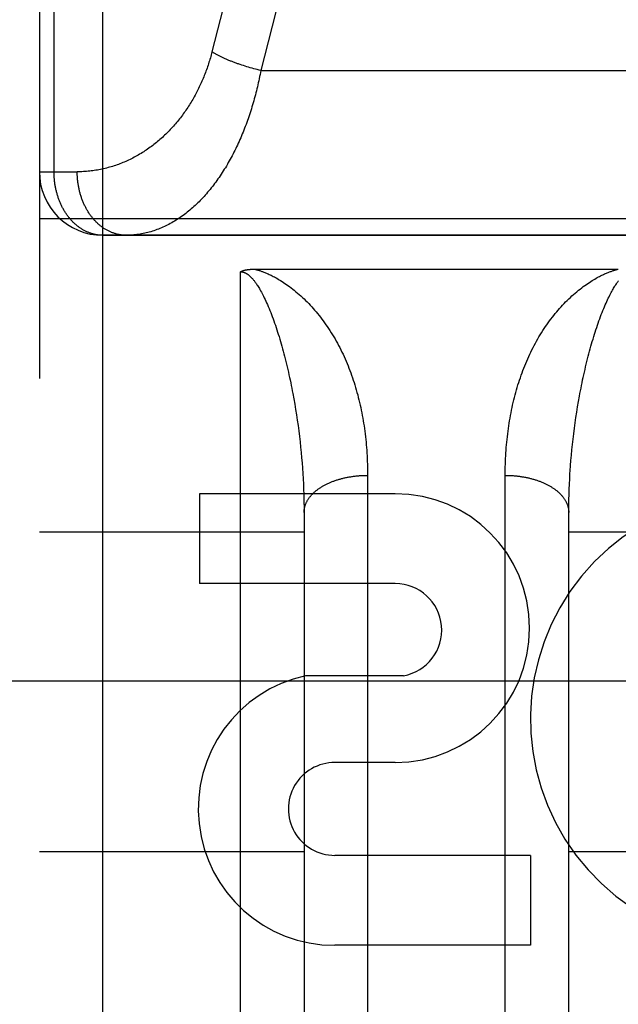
# Model space of a CAD drawing. Header units: inches. Extents: x 0 to 181, y 0 to 117.
# Tile 23 of 92: x 63.183 to 63.466, y 9.059 to 9.524. Entities that reach past the tile are written whole.
import ezdxf

# ---------------------------------------------------------------- set-up
doc = ezdxf.new("R2010")
doc.units = ezdxf.units.IN
doc.header["$LTSCALE"] = 9.946808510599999
doc.header["$MEASUREMENT"] = 0
doc.linetypes.add('HIDDEN', pattern=[0.2, 0.1, -0.1])
doc.layers.add('02___PRT_ALL_AXES', color=7, linetype='CONTINUOUS')
doc.layers.add('DEFAULT_2', color=8, linetype='HIDDEN')

msp = doc.modelspace()

# ---------------------------------------------------------------- linework, layer by layer
at = {"layer": '02___PRT_ALL_AXES', "color": 8, "linetype": 'HIDDEN'}
for p, q in [((63.7871183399, 9.4219675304), (63.2221183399, 9.4219675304)), ((63.36018770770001, 9.2999675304), (63.2677633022, 9.2999675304)), ((63.2677633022, 9.2999675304), (63.2677633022, 9.257529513)), ((63.36018770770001, 9.257529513), (63.2677633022, 9.257529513)), ((63.3641123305, 9.2140139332), (63.3178371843, 9.2140139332)), ((63.36018770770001, 9.1730533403), (63.3316749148, 9.1730533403)), ((63.42406147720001, 9.129183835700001), (63.3316370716, 9.129183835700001)), ((63.42406147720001, 9.129183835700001), (63.42406147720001, 9.0867458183)), ((63.42406147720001, 9.0867458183), (63.3316370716, 9.0867458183))]:
    msp.add_line(p, q, dxfattribs=at)
for centre, radius, start, end in [((63.36018770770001, 9.2365104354), 0.063457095, 270, 90), ((63.53056511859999, 9.193500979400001), 0.1065278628, 64.2636228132, 293.4027352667), ((63.36018770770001, 9.2355947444), 0.0219347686, 280.3070025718, 90), ((63.3315499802, 9.1511186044), 0.0643728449, 102.2994751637, 270.0775167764), ((63.3316370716, 9.1511186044), 0.0219347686, 89.9011497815, 270)]:
    msp.add_arc(centre, radius, start, end, dxfattribs=at)
at = {"layer": 'DEFAULT_2', "color": 8, "linetype": 'HIDDEN'}
for p, q in [((63.2221183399, 8.5939675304), (63.2221183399, 10.3789675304)), ((63.1921183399, 10.3489675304), (63.1921183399, 8.6239749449)), ((63.1990518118, 9.4519675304), (63.1990518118, 10.3489675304)), ((63.33839198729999, 9.7632962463), (63.27363558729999, 9.508577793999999)), ((63.3612816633, 9.7538176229), (63.2967021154, 9.4998066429)), ((63.2884982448, 9.5020686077), (63.287703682, 9.5023271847)), ((63.2892994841, 9.5018153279), (63.2884982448, 9.5020686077)), ((63.2901067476, 9.501567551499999), (63.2892994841, 9.5018153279)), ((63.29091937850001, 9.50132548), (63.2901067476, 9.501567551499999)), ((63.2917367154, 9.5010893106), (63.29091937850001, 9.50132548)), ((63.2925580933, 9.5008592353), (63.2917367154, 9.5010893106)), ((63.29338284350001, 9.5006354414), (63.2925580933, 9.5008592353)), ((63.294210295, 9.5004181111), (63.29338284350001, 9.5006354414)), ((63.2950397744, 9.5002074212), (63.294210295, 9.5004181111)), ((63.2958706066, 9.5000035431), (63.2950397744, 9.5002074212)), ((63.2967021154, 9.4998066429), (63.2958706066, 9.5000035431)), ((63.2967021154, 9.4998066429), (63.7125345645, 9.4998066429)), ((63.1921183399, 9.4519675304), (63.2100161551, 9.4519675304)), ((63.1921183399, 9.429967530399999), (63.8171183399, 9.429967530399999)), ((63.2221183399, 9.4219675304), (63.7871183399, 9.4219675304)), ((63.2934967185, 9.405970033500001), (63.46552318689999, 9.4059708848)), ((63.2871183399, 8.5939675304), (63.2871183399, 9.4047608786)), ((63.3118146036, 9.3473310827), (63.3122814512, 9.344795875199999)), ((63.3122814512, 9.344795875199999), (63.312726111, 9.342258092)), ((63.312726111, 9.342258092), (63.3131486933, 9.3397190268)), ((63.4458849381, 9.3384493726), (63.4462965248, 9.3409886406)), ((63.4462965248, 9.3409886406), (63.4467301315, 9.3435272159)), ((63.3131486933, 9.3397190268), (63.3135493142, 9.337179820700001)), ((63.3135493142, 9.337179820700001), (63.31392808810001, 9.3346415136)), ((63.4451273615, 9.3333729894), (63.44549525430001, 9.3359104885)), ((63.44549525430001, 9.3359104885), (63.4458849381, 9.3384493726)), ((63.31392808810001, 9.3346415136), (63.31428513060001, 9.3321050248)), ((63.31428513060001, 9.3321050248), (63.31462055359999, 9.3295711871)), ((63.4444564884, 9.3283055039), (63.44478114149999, 9.3308377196)), ((63.44478114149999, 9.3308377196), (63.4451273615, 9.3333729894)), ((63.31462055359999, 9.3295711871), (63.3149344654, 9.3270407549)), ((63.3149344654, 9.3270407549), (63.3152269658, 9.3245144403)), ((63.444153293, 9.3257770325), (63.4444564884, 9.3283055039)), ((63.3152269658, 9.3245144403), (63.3154981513, 9.321992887)), ((63.3154981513, 9.321992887), (63.3157481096, 9.3194767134)), ((63.44361090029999, 9.3207340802), (63.4438714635, 9.3232530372)), ((63.4438714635, 9.3232530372), (63.444153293, 9.3257770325)), ((63.3157481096, 9.3194767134), (63.3159769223, 9.3169665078)), ((63.3159769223, 9.3169665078), (63.3161846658, 9.3144628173)), ((63.443153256, 9.3157138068), (63.4433715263, 9.3182208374)), ((63.4433715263, 9.3182208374), (63.44361090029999, 9.3207340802)), ((63.3161846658, 9.3144628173), (63.3163714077, 9.3119662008)), ((63.4427797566, 9.3107207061), (63.4429560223, 9.313213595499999)), ((63.4429560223, 9.313213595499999), (63.443153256, 9.3157138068)), ((63.3163714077, 9.3119662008), (63.3165372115, 9.3094771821)), ((63.3165372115, 9.3094771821), (63.3166821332, 9.3069963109)), ((63.34711320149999, 9.309946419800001), (63.3471183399, 8.9647300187)), ((63.4121226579, 8.9634648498), (63.4121183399, 9.3086184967)), ((63.3166821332, 9.3069963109), (63.316806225, 9.304524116)), ((63.316806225, 9.304524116), (63.3169095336, 9.3020611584)), ((63.4423271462, 9.3020611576), (63.4424304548, 9.3045241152)), ((63.4424304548, 9.3045241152), (63.4425545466, 9.3069963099)), ((63.3169095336, 9.3020611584), (63.31699210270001, 9.2996079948)), ((63.4421827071, 9.2971652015), (63.4422445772, 9.2996079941)), ((63.4422445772, 9.2996079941), (63.4423271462, 9.3020611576)), ((63.3170771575, 9.295947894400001), (63.3171080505, 9.293521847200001)), ((63.3171080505, 9.293521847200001), (63.3171183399, 9.2911076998)), ((63.4421209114, 9.2923132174), (63.44214149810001, 9.2947334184)), ((63.44214149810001, 9.2947334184), (63.4421827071, 9.2971652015)), ((63.3171183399, 9.2911076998), (63.3171161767, 8.98389036)), ((63.4421183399, 8.9851100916), (63.4421209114, 9.2923132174)), ((63.1921183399, 9.2819675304), (63.3171183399, 9.2819675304)), ((63.4421183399, 9.2819675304), (63.5671183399, 9.2819675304)), ((82.00461833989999, 9.2114635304), (61.4006183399, 9.2114635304)), ((63.1921183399, 9.1309675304), (63.3171183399, 9.1309675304)), ((63.4421183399, 9.1309675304), (63.5671183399, 9.1309675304))]:
    msp.add_line(p, q, dxfattribs=at)
for points in [[(63.27363558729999, 9.508577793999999), (63.2734523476, 9.5078687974), (63.2732634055, 9.507161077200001), (63.2730687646, 9.5064546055), (63.27286841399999, 9.5057494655), (63.2726623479, 9.5050457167), (63.2724505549, 9.5043434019), (63.2722330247, 9.5036425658), (63.2720097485, 9.502943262), (63.2717807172, 9.5022455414), (63.2715459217, 9.5015494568), (63.2713053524, 9.500855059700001), (63.2710590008, 9.5001624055), (63.2708068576, 9.4994715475), (63.2705489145, 9.498782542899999), (63.2702851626, 9.498095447), (63.27001559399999, 9.4974103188), (63.2697402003, 9.4967272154), (63.2694589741, 9.4960461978), (63.2691719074, 9.4953673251), (63.2688789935, 9.4946906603), (63.2685802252, 9.4940162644), (63.2682755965, 9.4933442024), (63.2679651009, 9.492674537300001), (63.2676487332, 9.4920073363), (63.2673264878, 9.4913426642), (63.26699836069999, 9.4906805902), (63.266664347, 9.4900211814), (63.266324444, 9.4893645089), (63.2659786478, 9.4887106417), (63.26562695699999, 9.4880596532), (63.2652693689, 9.4874116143), (63.26490588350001, 9.4867666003), (63.2645364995, 9.4861246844), (63.2641612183, 9.4854859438), (63.2637800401, 9.4848504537), (63.26339296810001, 9.4842182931), (63.2630000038, 9.4835895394), (63.26260115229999, 9.4829642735), (63.262196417, 9.4823425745), (63.2617858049, 9.481724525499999), (63.261369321, 9.4811102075), (63.2609469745, 9.4804997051), (63.2605187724, 9.4798931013), (63.2600847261, 9.4792904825), (63.25964484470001, 9.4786919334), (63.259199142, 9.4780975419), (63.2587476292, 9.4775073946), (63.2582903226, 9.476921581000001), (63.2578272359, 9.4763401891), (63.2573583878, 9.4757633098), (63.2568837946, 9.4751910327), (63.2564034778, 9.4746234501), (63.25591745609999, 9.4740606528), (63.25542575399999, 9.4735027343), (63.254928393, 9.472949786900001), (63.2544254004, 9.4724019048), (63.2539168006, 9.4718591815), (63.2534026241, 9.4713217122), (63.2528828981, 9.470789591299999), (63.2523576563, 9.470262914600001), (63.2518269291, 9.4697417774), (63.2512907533, 9.469226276), (63.2507491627, 9.4687165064), (63.2502021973, 9.4682125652), (63.2496498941, 9.4677145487), (63.2490922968, 9.4672225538), (63.2485294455, 9.466736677), (63.2479613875, 9.4662570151), (63.2473881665, 9.4657836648), (63.2468098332, 9.4653167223), (63.24622643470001, 9.4648562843), (63.2456380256, 9.4644024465), (63.2450446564, 9.463955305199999), (63.24444638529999, 9.463514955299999), (63.2438432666, 9.4630814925), (63.2432353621, 9.462655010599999), (63.2426227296, 9.4622356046), (63.2420054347, 9.461823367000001), (63.241383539, 9.4614183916), (63.2407571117, 9.461020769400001), (63.240126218, 9.4606305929), (63.23949093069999, 9.4602479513), (63.2388513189, 9.4598729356), (63.23820745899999, 9.4595056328), (63.2375594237, 9.4591461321), (63.236907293, 9.458794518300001), (63.23625114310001, 9.4584508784), (63.23559105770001, 9.4581152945), (63.2349271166, 9.457787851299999), (63.2342594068, 9.457468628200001), (63.2335880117, 9.4571577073), (63.2329130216, 9.4568551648), (63.2322345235, 9.4565610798), (63.2315526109, 9.4562755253), (63.230867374, 9.4559985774), (63.2301789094, 9.4557303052), (63.22948731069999, 9.455470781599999), (63.2287926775, 9.455220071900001), (63.2280951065, 9.4549782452), (63.2273947, 9.454745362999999), (63.22669155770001, 9.4545214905), (63.2259857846, 9.4543066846), (63.2252774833, 9.4541010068), (63.2245667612, 9.453904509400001), (63.22385372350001, 9.4537172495), (63.22313848, 9.453539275), (63.2224211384, 9.453370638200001), (63.2217018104, 9.453211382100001), (63.220980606, 9.4530615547), (63.2202576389, 9.4529211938), (63.2195330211, 9.4527903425), (63.218806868, 9.452669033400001), (63.2180792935, 9.4525573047), (63.2173504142, 9.4524551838), (63.21662034, 9.452362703), (63.21588920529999, 9.4522798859), (63.2151571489, 9.452206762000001), (63.2144242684, 9.4521433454), (63.2136906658, 9.4520896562), (63.2129564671, 9.4520457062), (63.2122217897, 9.452011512), (63.2114867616, 9.4519870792), (63.210751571, 9.45197242), (63.2100161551, 9.4519675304)], [(63.287703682, 9.5023271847), (63.2869164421, 9.5025908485), (63.2865257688, 9.5027245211), (63.2861371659, 9.5028593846), (63.28575071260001, 9.5029954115), (63.2853664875, 9.5031325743), (63.2849845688, 9.5032708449), (63.2846050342, 9.503410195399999), (63.2842279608, 9.5035505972), (63.2838534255, 9.503692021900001), (63.28348150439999, 9.503834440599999), (63.2831122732, 9.5039778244), (63.282745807, 9.5041221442), (63.2823821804, 9.5042673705), (63.2820214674, 9.5044134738), (63.2816637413, 9.504560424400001), (63.281309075, 9.5047081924), (63.2809575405, 9.5048567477), (63.2806092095, 9.5050060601), (63.28026415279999, 9.505156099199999), (63.2799224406, 9.5053068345), (63.2795841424, 9.505458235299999), (63.2792493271, 9.5056102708), (63.27891806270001, 9.5057629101), (63.2785904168, 9.5059161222), (63.2782664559, 9.5060698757), (63.2779462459, 9.5062241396), (63.2776298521, 9.5063788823), (63.2773173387, 9.506534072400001), (63.2770087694, 9.5066896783), (63.276704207, 9.5068456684), (63.2764037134, 9.5070020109), (63.27610734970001, 9.5071586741), (63.2758151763, 9.5073156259), (63.2755272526, 9.5074728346), (63.27524363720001, 9.5076302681), (63.2749643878, 9.5077878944), (63.2746895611, 9.5079456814), (63.2744192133, 9.508103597), (63.2741533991, 9.508261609), (63.2738921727, 9.5084196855), (63.27363558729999, 9.508577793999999)], [(63.2967021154, 9.4998066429), (63.29651887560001, 9.49883182), (63.2963299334, 9.4978586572), (63.2961352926, 9.4968872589), (63.29593494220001, 9.4959176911), (63.29572887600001, 9.4949500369), (63.295517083, 9.4939843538), (63.2952995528, 9.493020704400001), (63.2950762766, 9.4920591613), (63.2948472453, 9.4910997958), (63.2946124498, 9.4901426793), (63.2943718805, 9.4891878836), (63.2941255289, 9.4882354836), (63.2938733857, 9.4872855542), (63.2936154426, 9.4863381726), (63.2933516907, 9.4853934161), (63.2930821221, 9.4844513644), (63.2928067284, 9.4835120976), (63.2925255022, 9.4825756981), (63.2922384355, 9.4816422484), (63.2919455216, 9.480711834), (63.2916467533, 9.47978454), (63.2913421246, 9.478860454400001), (63.2910316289, 9.4779396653), (63.2907152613, 9.4770222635), (63.2903930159, 9.4761083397), (63.2900648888, 9.4751979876), (63.28973087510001, 9.474291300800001), (63.2893909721, 9.4733883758), (63.2890451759, 9.4724893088), (63.2886934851, 9.4715941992), (63.288335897, 9.4707031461), (63.2879724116, 9.4698162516), (63.2876030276, 9.4689336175), (63.28722774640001, 9.4680553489), (63.2868465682, 9.4671815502), (63.28645949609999, 9.466312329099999), (63.2860665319, 9.465447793), (63.2856676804, 9.4645880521), (63.2852629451, 9.4637332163), (63.284852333, 9.4628833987), (63.2844358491, 9.4620387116), (63.2840135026, 9.4611992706), (63.2835853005, 9.4603651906), (63.2831512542, 9.4595365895), (63.28271137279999, 9.4587135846), (63.2822656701, 9.4578962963), (63.2818141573, 9.4570848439), (63.2813568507, 9.45627935), (63.280893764, 9.4554799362), (63.2804249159, 9.4546867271), (63.2799503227, 9.4538998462), (63.2794700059, 9.4531194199), (63.2789839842, 9.4523455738), (63.2784922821, 9.4515784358), (63.2779949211, 9.4508181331), (63.27749192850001, 9.4500647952), (63.2769833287, 9.449318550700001), (63.2764691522, 9.4485795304), (63.2759494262, 9.447847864), (63.27542418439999, 9.4471236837), (63.2748934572, 9.4464071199), (63.2743572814, 9.445698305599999), (63.2738156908, 9.4449973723), (63.2732687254, 9.444304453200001), (63.27271642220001, 9.4436196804), (63.2721588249, 9.4429431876), (63.27159597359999, 9.442275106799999), (63.2710279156, 9.4416155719), (63.2704546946, 9.4409647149), (63.2698763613, 9.4403226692), (63.26929296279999, 9.4396895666), (63.2687045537, 9.43906554), (63.2681111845, 9.4384507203), (63.2675129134, 9.4378452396), (63.26690979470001, 9.437249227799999), (63.2663018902, 9.4366628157), (63.2656892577, 9.4360861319), (63.2650719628, 9.4355193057), (63.2644500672, 9.4349624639), (63.26382363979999, 9.434415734), (63.2631927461, 9.433879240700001), (63.2625574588, 9.433353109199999), (63.2619178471, 9.4328374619), (63.2612739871, 9.4323324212), (63.2606259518, 9.4318381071), (63.2599738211, 9.4313546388), (63.2593176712, 9.430882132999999), (63.2586575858, 9.430420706), (63.2579936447, 9.4299704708), (63.2573259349, 9.4295315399), (63.2566545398, 9.429104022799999), (63.2559795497, 9.4286880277), (63.2553010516, 9.4282836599), (63.254619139, 9.4278910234), (63.2539339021, 9.427510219), (63.2532454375, 9.4271413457), (63.2525538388, 9.4267844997), (63.25185920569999, 9.4264397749), (63.2511616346, 9.4261072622), (63.2504612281, 9.4257870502), (63.2497580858, 9.4254792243), (63.2490523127, 9.4251838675), (63.2483440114, 9.4249010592), (63.2476332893, 9.4246308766), (63.2469202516, 9.424373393), (63.2462050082, 9.424128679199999), (63.2454876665, 9.4238968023), (63.2447683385, 9.4236778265), (63.2440471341, 9.4234718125), (63.243324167, 9.4232788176), (63.2425995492, 9.423098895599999), (63.2418733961, 9.4229320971), (63.2411458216, 9.4227784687), (63.24041694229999, 9.4226380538), (63.2396868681, 9.422510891), (63.2389557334, 9.4223970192), (63.238223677, 9.4222964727), (63.2374907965, 9.4222092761), (63.2367571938, 9.422135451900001), (63.2360229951, 9.4220750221), (63.2352883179, 9.4220280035), (63.2345532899, 9.4219944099), (63.2338180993, 9.4219742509), (63.2330826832, 9.4219675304)], [(63.2221183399, 9.4219675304), (63.2218096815, 9.4219702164), (63.2214967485, 9.4219784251), (63.2211790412, 9.4219924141), (63.22085830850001, 9.4220123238), (63.2205358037, 9.422038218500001), (63.22021252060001, 9.4220701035), (63.2198899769, 9.4221078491), (63.2195678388, 9.4221514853), (63.2192462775, 9.4222009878), (63.21892529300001, 9.4222563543), (63.2186049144, 9.4223175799), (63.2182852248, 9.4223846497), (63.2179662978, 9.422457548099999), (63.2176481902, 9.4225362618), (63.2173309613, 9.4226207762), (63.21701467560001, 9.422711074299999), (63.2166993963, 9.4228071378), (63.2163851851, 9.4229089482), (63.2160721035, 9.4230164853), (63.2157602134, 9.4231297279), (63.2154495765, 9.4232486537), (63.2151402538, 9.4233732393), (63.2148323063, 9.4235034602), (63.2145257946, 9.423639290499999), (63.2142207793, 9.4237807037), (63.2139173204, 9.4239276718), (63.2136154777, 9.424080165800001), (63.2133153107, 9.424238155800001), (63.21301687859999, 9.4244016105), (63.2127202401, 9.4245704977), (63.2124254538, 9.4247447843), (63.2121325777, 9.424924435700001), (63.2118416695, 9.4251094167), (63.2115527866, 9.425299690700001), (63.2112659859, 9.4254952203), (63.2109813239, 9.425695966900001), (63.2106988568, 9.425901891), (63.2104186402, 9.426112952), (63.2101407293, 9.426329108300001), (63.2098651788, 9.4265503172), (63.2095920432, 9.4267765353), (63.20932137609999, 9.4270077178), (63.20905323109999, 9.427243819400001), (63.2087876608, 9.4274847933), (63.2085247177, 9.4277305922), (63.20826445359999, 9.4279811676), (63.2080069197, 9.4282364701), (63.20775216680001, 9.428496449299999), (63.2075002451, 9.428761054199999), (63.2072512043, 9.4290302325), (63.2070050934, 9.4293039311), (63.20676196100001, 9.4295820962), (63.2065218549, 9.429864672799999), (63.2062848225, 9.430151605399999), (63.2060509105, 9.4304428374), (63.205820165, 9.4307383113), (63.2055926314, 9.431037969), (63.2053683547, 9.4313417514), (63.2051473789, 9.4316495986), (63.20492974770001, 9.43196145), (63.204715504, 9.432277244), (63.2045046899, 9.4325969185), (63.204297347, 9.4329204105), (63.2040935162, 9.4332476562), (63.2038932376, 9.4335785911), (63.20369655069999, 9.4339131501), (63.2035034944, 9.434251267), (63.2033141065, 9.4345928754), (63.2031284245, 9.434937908), (63.2029464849, 9.4352862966), (63.2027683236, 9.4356379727), (63.2025939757, 9.435992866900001), (63.20242347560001, 9.4363509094), (63.20225685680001, 9.4367120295), (63.20209415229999, 9.437076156), (63.201935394, 9.4374432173), (63.2017806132, 9.437813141), (63.20162984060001, 9.4381858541), (63.2014831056, 9.4385612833), (63.2013404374, 9.4389393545), (63.201201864, 9.4393199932), (63.20106741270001, 9.439703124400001), (63.20093711, 9.4400886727), (63.2008109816, 9.4404765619), (63.20068905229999, 9.4408667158), (63.2005713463, 9.4412590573), (63.2004578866, 9.4416535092), (63.20034869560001, 9.4420499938), (63.2002437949, 9.4424484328), (63.20014320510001, 9.4428487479), (63.200046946, 9.44325086), (63.1999550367, 9.4436546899), (63.1998674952, 9.4440601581), (63.1997843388, 9.4444671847), (63.1997055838, 9.4448756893), (63.1996312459, 9.4452855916), (63.1995613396, 9.445696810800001), (63.1994958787, 9.4461092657), (63.1994348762, 9.4465228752), (63.1993783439, 9.4469375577), (63.1993262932, 9.4473532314), (63.1992787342, 9.4477698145), (63.1992356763, 9.4481872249), (63.1991971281, 9.4486053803), (63.199163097, 9.4490241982), (63.1991335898, 9.4494435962), (63.19910861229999, 9.4498634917), (63.1990881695, 9.4502838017), (63.1990722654, 9.4507044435), (63.199060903, 9.4511253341), (63.1990540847, 9.4515463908), (63.1990518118, 9.4519675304)], [(63.2330826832, 9.4219675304), (63.23275330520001, 9.421970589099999), (63.23242399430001, 9.4219797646), (63.2320948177, 9.4219950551), (63.23176584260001, 9.4220164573), (63.231437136, 9.422043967), (63.2311087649, 9.4220775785), (63.2307807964, 9.422117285), (63.2304532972, 9.4221630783), (63.2301263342, 9.422214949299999), (63.229799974, 9.4222728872), (63.2294742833, 9.4223368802), (63.2291493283, 9.4224069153), (63.2288251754, 9.4224829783), (63.2285018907, 9.4225650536), (63.22817954, 9.4226531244), (63.2278581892, 9.4227471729), (63.2275379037, 9.4228471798), (63.2272187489, 9.4229531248), (63.2269007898, 9.4230649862), (63.2265840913, 9.4231827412), (63.226268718, 9.4233063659), (63.2259547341, 9.4234358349), (63.2256422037, 9.423571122), (63.2253311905, 9.4237121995), (63.2250217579, 9.4238590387), (63.2247139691, 9.4240116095), (63.2244078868, 9.424169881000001), (63.2241035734, 9.424333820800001), (63.22380109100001, 9.4245033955), (63.2235005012, 9.4246785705), (63.2232018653, 9.4248593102), (63.2229052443, 9.4250455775), (63.22261069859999, 9.4252373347), (63.2223182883, 9.4254345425), (63.222028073, 9.425637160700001), (63.2217401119, 9.425845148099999), (63.2214544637, 9.4260584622), (63.2211711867, 9.4262770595), (63.22089033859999, 9.4265008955), (63.2206119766, 9.4267299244), (63.2203361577, 9.426964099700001), (63.2200629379, 9.4272033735), (63.219792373, 9.4274476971), (63.2195245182, 9.4276970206), (63.2192594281, 9.427951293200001), (63.2189971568, 9.428210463), (63.2187377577, 9.4284744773), (63.2184812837, 9.428743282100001), (63.2182277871, 9.4290168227), (63.2179773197, 9.4292950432), (63.2177299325, 9.4295778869), (63.2174856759, 9.4298652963), (63.2172445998, 9.4301572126), (63.2170067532, 9.4304535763), (63.21677218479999, 9.430754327), (63.21654094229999, 9.4310594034), (63.2163130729, 9.4313687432), (63.21608862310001, 9.4316822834), (63.2158676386, 9.4319999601), (63.2156501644, 9.4323217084), (63.2154362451, 9.4326474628), (63.21522592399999, 9.4329771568), (63.2150192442, 9.4333107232), (63.21481624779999, 9.433648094), (63.2146169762, 9.4339892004), (63.21442147, 9.4343339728), (63.2142297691, 9.434682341), (63.2140419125, 9.4350342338), (63.2138579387, 9.4353895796), (63.213677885, 9.4357483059), (63.2135017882, 9.4361103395), (63.2133296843, 9.4364756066), (63.2131616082, 9.4368440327), (63.21299759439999, 9.4372155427), (63.2128376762, 9.4375900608), (63.2126818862, 9.4379675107), (63.2125302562, 9.4383478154), (63.2123828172, 9.4387308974), (63.2122395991, 9.4391166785), (63.2121006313, 9.43950508), (63.2119659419, 9.4398960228), (63.21183555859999, 9.4402894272), (63.2117095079, 9.4406852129), (63.2115878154, 9.441083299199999), (63.2114705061, 9.441483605), (63.2113576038, 9.4418860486), (63.2112491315, 9.442290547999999), (63.2111451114, 9.442697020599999), (63.2110455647, 9.4431053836), (63.2109505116, 9.4435155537), (63.2108599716, 9.4439274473), (63.2107739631, 9.4443409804), (63.2106925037, 9.4447560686), (63.21061561, 9.4451726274), (63.2105432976, 9.4455905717), (63.2104755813, 9.4460098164), (63.2104124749, 9.446430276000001), (63.2103539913, 9.446851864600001), (63.21030014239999, 9.4472744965), (63.2102509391, 9.447698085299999), (63.2102063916, 9.4481225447), (63.2101665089, 9.448547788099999), (63.2101312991, 9.4489737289), (63.21010076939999, 9.449400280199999), (63.210074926, 9.4498273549), (63.2100537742, 9.4502548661), (63.2100373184, 9.4506827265), (63.2100255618, 9.451110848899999), (63.2100185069, 9.451539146), (63.2100161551, 9.4519675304)], [(63.2871183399, 9.4047608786), (63.287203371, 9.4048060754), (63.28729058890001, 9.4048506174), (63.287379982, 9.4048945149), (63.2874715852, 9.4049377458), (63.2875654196, 9.4049802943), (63.28766151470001, 9.4050221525), (63.2877599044, 9.4050633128), (63.2878605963, 9.4051037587), (63.2879636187, 9.4051434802), (63.288068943, 9.4051824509), (63.28817655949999, 9.4052206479), (63.2882864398, 9.4052580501), (63.28839852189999, 9.4052946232), (63.288512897, 9.4053303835), (63.2886296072, 9.4053653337), (63.2887487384, 9.4053994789), (63.2888703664, 9.4054328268), (63.2889945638, 9.4054653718), (63.289121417, 9.405497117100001), (63.289250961, 9.4055280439), (63.2893832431, 9.4055581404), (63.2895183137, 9.405587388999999), (63.2896562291, 9.4056157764), (63.2897970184, 9.4056432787), (63.2899407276, 9.4056698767), (63.29008736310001, 9.4056955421), (63.2902369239, 9.4057202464), (63.2903894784, 9.4057439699), (63.2905450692, 9.4057666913), (63.2907037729, 9.405788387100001), (63.2908656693, 9.4058090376), (63.2910307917, 9.4058286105), (63.29119918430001, 9.405847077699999), (63.2913708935, 9.4058644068), (63.291545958, 9.405880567), (63.2917244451, 9.4058955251), (63.2919064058, 9.4059092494), (63.29209192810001, 9.4059217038), (63.2922810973, 9.4059328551), (63.2924739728, 9.4059426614), (63.2926706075, 9.4059510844), (63.2928711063, 9.4059580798), (63.2930755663, 9.405963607), (63.2932840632, 9.4059676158), (63.2934967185, 9.405970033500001)], [(63.2937134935, 9.4059708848), (63.2939596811, 9.405910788), (63.2942122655, 9.4058468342), (63.294471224, 9.4057790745), (63.2947366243, 9.4057072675), (63.2950083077, 9.4056313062), (63.29528693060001, 9.4055508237), (63.2955729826, 9.405465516), (63.2958668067, 9.405375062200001), (63.2961687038, 9.4052791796), (63.2964792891, 9.4051774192), (63.2967990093, 9.4050694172), (63.2971286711, 9.404954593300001), (63.29746906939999, 9.4048324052), (63.2978206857, 9.404702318), (63.2981842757, 9.4045637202), (63.2985598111, 9.4044162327), (63.2989472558, 9.4042594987), (63.2993473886, 9.4040927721), (63.2997604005, 9.403915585), (63.3001880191, 9.4037266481), (63.300631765, 9.4035248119), (63.3010924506, 9.4033090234), (63.3015718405, 9.4030778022), (63.3020685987, 9.4028310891), (63.3025812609, 9.4025689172), (63.3031119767, 9.402289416), (63.3036623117, 9.4019910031), (63.3042325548, 9.4016725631), (63.3048237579, 9.4013325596), (63.30543519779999, 9.400970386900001), (63.3060667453, 9.4005850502), (63.30671766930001, 9.4001759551), (63.3073873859, 9.3997423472), (63.30807532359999, 9.399283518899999), (63.3087815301, 9.3987982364), (63.3095035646, 9.3982871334), (63.3102393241, 9.3977505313), (63.310987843, 9.3971881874), (63.311749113, 9.3965989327), (63.31251815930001, 9.3959858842), (63.3132908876, 9.3953513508), (63.31406464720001, 9.3946972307), (63.3148358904, 9.3940260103), (63.3156032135, 9.3933388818), (63.3163637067, 9.3926384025), (63.3171183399, 9.39192346)], [(63.4421183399, 9.39192346), (63.4428729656, 9.392638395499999), (63.4436334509, 9.393338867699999), (63.4444007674, 9.3940259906), (63.4451720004, 9.3946972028), (63.4459457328, 9.3953513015), (63.4467184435, 9.3959858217), (63.4474875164, 9.3965988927), (63.4482488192, 9.3971881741), (63.4489973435, 9.3977505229), (63.4497331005, 9.398287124), (63.4504551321, 9.3987982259), (63.4511613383, 9.3992835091), (63.4518492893, 9.3997423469), (63.4525190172, 9.4001759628), (63.45316993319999, 9.4005850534), (63.45380147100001, 9.4009703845), (63.4544129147, 9.4013325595), (63.45500412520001, 9.4016725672), (63.455574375, 9.4019910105), (63.4561247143, 9.4022894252), (63.45665542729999, 9.402568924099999), (63.4571680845, 9.4028310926), (63.4576648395, 9.4030778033), (63.458144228, 9.4033090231), (63.45860491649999, 9.4035248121), (63.459048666, 9.403726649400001), (63.4594762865, 9.4039155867), (63.4598892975, 9.4040927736), (63.4602894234, 9.4042594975), (63.4606768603, 9.4044162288), (63.4610523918, 9.4045637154), (63.4614159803, 9.4047023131), (63.4617675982, 9.4048324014), (63.4621079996, 9.404954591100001), (63.46243766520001, 9.4050694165), (63.4627573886, 9.405177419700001), (63.4630679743, 9.405279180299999), (63.4633698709, 9.4053750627), (63.4636636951, 9.4054655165), (63.4639497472, 9.405550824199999), (63.46422837, 9.4056313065), (63.4645000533, 9.4057072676), (63.4647654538, 9.4057790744), (63.4650244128, 9.4058468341), (63.465276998, 9.4059107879), (63.46552318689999, 9.4059708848)], [(63.2871183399, 9.4047608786), (63.2871722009, 9.4047605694), (63.2872261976, 9.4047596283), (63.2872803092, 9.4047580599), (63.2873345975, 9.4047558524), (63.28738909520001, 9.4047530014), (63.2874438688, 9.4047494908), (63.2874989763, 9.404745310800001), (63.2875544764, 9.404740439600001), (63.287610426, 9.4047348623), (63.2876668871, 9.4047285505), (63.28772391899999, 9.4047214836), (63.2877815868, 9.4047136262), (63.2878399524, 9.4047049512), (63.2878990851, 9.404695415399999), (63.2879590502, 9.404684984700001), (63.2880199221, 9.4046736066), (63.2880817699, 9.404661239), (63.2881446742, 9.404647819), (63.288208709, 9.4046332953), (63.288273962, 9.4046175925), (63.2883405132, 9.4046006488), (63.2884084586, 9.4045823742), (63.2884778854, 9.404562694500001), (63.2885488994, 9.4045415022), (63.2886215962, 9.4045187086), (63.2886960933, 9.404494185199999), (63.28877249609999, 9.404467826), (63.288850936, 9.4044394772), (63.28893153, 9.4044090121), (63.289014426, 9.4043762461), (63.2890997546, 9.4043410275), (63.2891876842, 9.404303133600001), (63.2892783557, 9.4042623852), (63.2893719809, 9.4042185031), (63.2894688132, 9.4041712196), (63.2895688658, 9.404120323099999), (63.2896724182, 9.4040654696), (63.2897789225, 9.404006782), (63.289887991, 9.4039442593), (63.2899994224, 9.4038779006), (63.2901127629, 9.4038078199), (63.2902283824, 9.4037336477), (63.2903464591, 9.4036551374), (63.2904671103, 9.4035720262), (63.2905904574, 9.4034840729), (63.2907166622, 9.4033909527), (63.29084586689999, 9.4032923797), (63.2909782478, 9.4031879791), (63.291113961, 9.4030774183), (63.2912532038, 9.402960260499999), (63.29139615, 9.402836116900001), (63.2915430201, 9.402704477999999), (63.2916940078, 9.4025648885), (63.2918493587, 9.4024167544), (63.2920092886, 9.4022595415), (63.2921740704, 9.4020925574), (63.292343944, 9.4019151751), (63.2925192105, 9.4017265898), (63.29270013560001, 9.401526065), (63.2928870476, 9.401312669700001), (63.2930802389, 9.40108554), (63.2932800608, 9.400843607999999), (63.293486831, 9.4005858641), (63.293700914, 9.4003111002), (63.2939226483, 9.400018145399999), (63.2941523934, 9.3997056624), (63.29439049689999, 9.3993723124), (63.294637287, 9.3990166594), (63.2948931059, 9.3986371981), (63.2951582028, 9.3982324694), (63.2954328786, 9.397800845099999), (63.2957172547, 9.397340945), (63.29601155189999, 9.3968510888), (63.2963156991, 9.396330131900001), (63.2966297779, 9.395776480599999), (63.2969534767, 9.3951893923), (63.2972866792, 9.3945675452), (63.2976288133, 9.3939107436), (63.2979795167, 9.3932181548), (63.2983379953, 9.3924901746), (63.2987036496, 9.3917265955), (63.2990755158, 9.390928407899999), (63.2994530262, 9.3900955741), (63.299834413, 9.389231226), (63.3002184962, 9.3883371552), (63.3006030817, 9.3874181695), (63.3009857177, 9.386479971), (63.3013662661, 9.3855230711), (63.3017437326, 9.384550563), (63.3021183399, 9.3835610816)], [(63.4571183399, 9.3835610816), (63.4574901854, 9.3845433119), (63.4578629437, 9.3855040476), (63.4582367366, 9.386444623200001), (63.4586107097, 9.3873627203), (63.4589846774, 9.3882580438), (63.45935668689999, 9.3891263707), (63.4597249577, 9.389964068), (63.4600885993, 9.390770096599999), (63.46044625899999, 9.391542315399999), (63.46079746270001, 9.3922809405), (63.46114143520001, 9.3929853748), (63.4614777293, 9.393656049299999), (63.4618057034, 9.3942928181), (63.4621251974, 9.3948967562), (63.46243590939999, 9.3954684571), (63.4627376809, 9.3960089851), (63.4630302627, 9.396519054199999), (63.4633136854, 9.3970000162), (63.4635877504, 9.3974526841), (63.46385295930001, 9.3978790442), (63.4641096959, 9.3982807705), (63.4643581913, 9.3986592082), (63.46459884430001, 9.3990158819), (63.4648315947, 9.399351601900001), (63.4650564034, 9.3996671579), (63.46527364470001, 9.3999638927), (63.4654834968, 9.4002428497), (63.4656865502, 9.400505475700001)], [(63.3171183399, 9.39192346), (63.3178529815, 9.3912081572), (63.3185814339, 9.3904796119), (63.31930373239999, 9.3897376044), (63.3200197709, 9.3889821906), (63.3207294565, 9.3882134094), (63.3214327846, 9.387431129), (63.3221297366, 9.386635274), (63.3228202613, 9.3858257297), (63.3235043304, 9.3850023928), (63.3241818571, 9.3841651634), (63.32485277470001, 9.383313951), (63.3255169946, 9.3824486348), (63.3261744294, 9.3815691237), (63.3268250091, 9.3806752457), (63.3274686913, 9.3797668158), (63.3281053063, 9.378843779), (63.3287348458, 9.3779058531), (63.3293567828, 9.376953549), (63.3299710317, 9.3759866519), (63.3305762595, 9.3750071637), (63.3311711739, 9.3740169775), (63.33175556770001, 9.3730165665), (63.3323287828, 9.3720070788), (63.3328908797, 9.3709885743), (63.3334416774, 9.3699615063), (63.3339812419, 9.3689259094), (63.3345095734, 9.3678819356), (63.3350266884, 9.3668297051), (63.33553259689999, 9.3657693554), (63.3360273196, 9.3647010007), (63.3365108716, 9.3636247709), (63.3369832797, 9.3625407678), (63.3374445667, 9.3614491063), (63.3378947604, 9.3603498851), (63.3383338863, 9.3592432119), (63.3387619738, 9.358129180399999), (63.3391790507, 9.3570078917), (63.339585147, 9.3558794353), (63.3399802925, 9.3547439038), (63.3403645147, 9.3536013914), (63.34073784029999, 9.3524519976), (63.3411003, 9.3512958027), (63.341451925, 9.350132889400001), (63.3417927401, 9.3489633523), (63.34212277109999, 9.347787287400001), (63.342442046, 9.3466047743), (63.3427505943, 9.3454158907), (63.3430484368, 9.3442207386), (63.3433355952, 9.3430194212), (63.3436120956, 9.3418120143), (63.3438779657, 9.3405985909), (63.34413322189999, 9.3393792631), (63.3443778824, 9.3381541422), (63.3446119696, 9.3369233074), (63.3448355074, 9.335686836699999), (63.3450485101, 9.3344448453), (63.3452509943, 9.3331974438), (63.3454429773, 9.3319447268), (63.34562447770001, 9.3306867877), (63.3457955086, 9.329423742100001), (63.34595608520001, 9.3281556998), (63.34610622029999, 9.326882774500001), (63.3462459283, 9.325605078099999), (63.346375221, 9.3243227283), (63.3464941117, 9.3230358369), (63.3466026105, 9.3217445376), (63.3467007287, 9.3204489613), (63.3467884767, 9.319149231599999), (63.3468658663, 9.3178454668), (63.3469329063, 9.3165378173), (63.3469896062, 9.3152264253), (63.3470359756, 9.3139114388), (63.3470720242, 9.3125930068), (63.3470977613, 9.3112712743), (63.34711320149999, 9.309946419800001)], [(63.4121183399, 9.3086184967), (63.4121234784, 9.3099464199), (63.41213891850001, 9.311271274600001), (63.4121646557, 9.312593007), (63.41220070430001, 9.3139114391), (63.4122470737, 9.315226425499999), (63.41230377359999, 9.3165378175), (63.4123708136, 9.317845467), (63.41244820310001, 9.319149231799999), (63.4125359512, 9.3204489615), (63.4126340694, 9.321744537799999), (63.4127425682, 9.3230358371), (63.4128614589, 9.3243227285), (63.4129907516, 9.3256050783), (63.4131304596, 9.3268827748), (63.41328059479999, 9.3281557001), (63.4134411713, 9.3294237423), (63.4136122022, 9.330686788), (63.4137937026, 9.3319447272), (63.4139856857, 9.3331974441), (63.4141881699, 9.3344448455), (63.4144011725, 9.335686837), (63.4146247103, 9.3369233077), (63.4148587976, 9.3381541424), (63.41510345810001, 9.3393792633), (63.4153587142, 9.340598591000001), (63.41562458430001, 9.3418120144), (63.4159010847, 9.3430194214), (63.4161882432, 9.3442207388), (63.41648608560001, 9.3454158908), (63.4167946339, 9.3466047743), (63.4171139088, 9.3477872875), (63.4174439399, 9.3489633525), (63.4177847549, 9.350132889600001), (63.4181363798, 9.3512958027), (63.4184988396, 9.3524519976), (63.41887216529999, 9.3536013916), (63.4192563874, 9.3547439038), (63.4196515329, 9.3558794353), (63.4200576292, 9.357007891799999), (63.42047470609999, 9.358129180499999), (63.4209027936, 9.3592432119), (63.4213419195, 9.360349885), (63.4217921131, 9.3614491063), (63.4222534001, 9.3625407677), (63.4227258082, 9.3636247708), (63.4232093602, 9.3647010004), (63.4237040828, 9.365769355), (63.4242099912, 9.3668297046), (63.4247271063, 9.3678819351), (63.4252554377, 9.3689259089), (63.4257950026, 9.3699615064), (63.4263458, 9.3709885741), (63.4269078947, 9.3720070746), (63.4274811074, 9.3730165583), (63.4280655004, 9.3740169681), (63.4286604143, 9.3750071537), (63.4292656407, 9.37598664), (63.4298798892, 9.3769535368), (63.43050182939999, 9.377905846), (63.4311313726, 9.3788437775), (63.43176798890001, 9.3797668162), (63.4324116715, 9.3806752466), (63.4330622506, 9.3815691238), (63.4337196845, 9.3824486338), (63.43438390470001, 9.3833139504), (63.4350548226, 9.384165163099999), (63.4357323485, 9.3850023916), (63.436416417, 9.3858257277), (63.4371069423, 9.3866352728), (63.4378038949, 9.3874311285), (63.4385072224, 9.3882134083), (63.43921690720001, 9.3889821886), (63.4399329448, 9.3897376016), (63.440655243, 9.3904796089), (63.4413836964, 9.3912081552), (63.4421183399, 9.39192346)], [(63.3021183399, 9.3835610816), (63.3024856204, 9.3825678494), (63.3028498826, 9.3815603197), (63.3032110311, 9.3805381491), (63.303569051, 9.3795018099), (63.3039238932, 9.3784516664), (63.3042755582, 9.3773878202), (63.3046240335, 9.3763104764), (63.3049692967, 9.375219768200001), (63.3053113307, 9.3741158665), (63.30565009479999, 9.3729989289), (63.305985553, 9.3718691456), (63.3063176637, 9.3707266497), (63.30664638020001, 9.3695716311), (63.30697167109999, 9.3684041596), (63.3072935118, 9.3672243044), (63.30761181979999, 9.3660322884), (63.307926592, 9.364828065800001), (63.3082375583, 9.3636125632), (63.3085446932, 9.3623858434), (63.308847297, 9.361150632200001), (63.3091447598, 9.359909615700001), (63.3094369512, 9.3586635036), (63.3097235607, 9.3574139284), (63.31000460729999, 9.356161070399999), (63.3102800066, 9.3549056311), (63.3105497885, 9.3536477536), (63.3108139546, 9.352387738), (63.31107251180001, 9.3511258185), (63.3113254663, 9.349862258), (63.3115728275, 9.3485972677), (63.3118146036, 9.3473310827)], [(63.4467301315, 9.3435272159), (63.4471858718, 9.346063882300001), (63.4474220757, 9.3473310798), (63.4476638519, 9.3485972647), (63.447911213, 9.3498622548), (63.44816416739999, 9.3511258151), (63.4484227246, 9.352387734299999), (63.4486868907, 9.3536477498), (63.44895667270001, 9.354905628), (63.4492320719, 9.3561610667), (63.4495131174, 9.3574139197), (63.4497997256, 9.3586634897), (63.45009191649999, 9.3599096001), (63.4503893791, 9.3611506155), (63.450691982, 9.3623858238), (63.4509991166, 9.3636125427), (63.4513100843, 9.3648280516), (63.4516248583, 9.3660322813), (63.451943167, 9.3672242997), (63.45226500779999, 9.3684041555), (63.4525902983, 9.3695716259), (63.4529190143, 9.370726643), (63.4532511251, 9.3718691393), (63.4535865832, 9.372998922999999), (63.45392534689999, 9.3741158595), (63.4542673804, 9.3752197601), (63.4546126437, 9.3763104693), (63.4549611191, 9.3773878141), (63.4553127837, 9.378451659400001), (63.4556676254, 9.3795018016), (63.4560256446, 9.380538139), (63.4563867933, 9.381560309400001), (63.4567510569, 9.3825678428), (63.4571183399, 9.3835610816)], [(63.3171183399, 9.2911076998), (63.3171212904, 9.2913532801), (63.3171301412, 9.2915988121), (63.3171448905, 9.2918442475), (63.3171655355, 9.292089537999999), (63.3171920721, 9.2923346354), (63.3172244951, 9.2925794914), (63.3172627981, 9.292824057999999), (63.3173069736, 9.293068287), (63.3173570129, 9.2933121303), (63.3174129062, 9.29355554), (63.3174746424, 9.2937984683), (63.3175422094, 9.2940408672), (63.3176155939, 9.2942826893), (63.31769478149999, 9.294523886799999), (63.3177797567, 9.2947644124), (63.3178705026, 9.2950042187), (63.31796700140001, 9.295243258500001), (63.3180692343, 9.295481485), (63.318177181, 9.2957188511), (63.3182908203, 9.2959553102), (63.31841012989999, 9.296190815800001), (63.3185350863, 9.2964253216), (63.3186656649, 9.2966587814), (63.31880184, 9.2968911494), (63.3189435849, 9.297122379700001), (63.3190908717, 9.297352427), (63.3192436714, 9.297581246), (63.31940195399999, 9.2978087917), (63.31956568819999, 9.2980350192), (63.319734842, 9.2982598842), (63.319909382, 9.2984833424), (63.3200892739, 9.2987053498), (63.32027448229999, 9.298925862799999), (63.3204649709, 9.299144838), (63.320660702, 9.2993622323), (63.3208616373, 9.299578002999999), (63.3210677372, 9.2997921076), (63.3212789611, 9.300004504), (63.3214952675, 9.3002151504), (63.321716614, 9.3004240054), (63.3219429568, 9.300631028), (63.3221742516, 9.3008361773), (63.32241045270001, 9.3010394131), (63.32265151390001, 9.301240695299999), (63.3228973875, 9.3014399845), (63.3231480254, 9.3016372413), (63.3234033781, 9.3018324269), (63.3236633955, 9.3020255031), (63.3239280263, 9.3022164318), (63.3241972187, 9.302405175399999), (63.3244709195, 9.302591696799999), (63.324749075, 9.3027759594), (63.3250316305, 9.302957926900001), (63.3253185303, 9.3031375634), (63.3256097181, 9.3033148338), (63.3259051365, 9.303489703), (63.3262047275, 9.3036621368), (63.3265084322, 9.3038321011), (63.32681619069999, 9.3039995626), (63.3271279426, 9.3041644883), (63.3274436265, 9.3043268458), (63.3277631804, 9.304486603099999), (63.3280865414, 9.3046437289), (63.3284136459, 9.3047981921), (63.3287444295, 9.3049499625), (63.3290788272, 9.3050990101), (63.32941677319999, 9.3052453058), (63.3297582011, 9.3053888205), (63.3301030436, 9.305529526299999), (63.33045123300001, 9.3056673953), (63.3308027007, 9.3058024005), (63.3311573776, 9.3059345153), (63.3315151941, 9.3060637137), (63.3318760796, 9.3061899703), (63.3322399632, 9.3063132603), (63.3326067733, 9.3064335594), (63.3329764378, 9.306550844), (63.333348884, 9.306665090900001), (63.3337240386, 9.3067762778), (63.3341018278, 9.3068843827), (63.3344821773, 9.306989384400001), (63.33486501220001, 9.3070912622), (63.3352502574, 9.3071899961), (63.335637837, 9.3072855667), (63.33602767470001, 9.3073779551), (63.33641969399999, 9.3074671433), (63.3368138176, 9.307553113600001), (63.33720996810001, 9.3076358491), (63.3376080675, 9.307715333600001), (63.33800803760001, 9.3077915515), (63.3384097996, 9.3078644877), (63.3388132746, 9.3079341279), (63.3392183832, 9.3080004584), (63.3396250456, 9.3080634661), (63.3400331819, 9.3081231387), (63.3404427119, 9.3081794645), (63.340853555, 9.3082324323), (63.3412656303, 9.3082820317), (63.3416788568, 9.308328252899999), (63.3420931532, 9.308371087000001), (63.3425084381, 9.3084105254), (63.3429246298, 9.3084465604), (63.3433416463, 9.3084791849), (63.3437594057, 9.3085083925), (63.34417782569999, 9.3085341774), (63.3445968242, 9.308556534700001), (63.3450163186, 9.3085754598), (63.3454362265, 9.308590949), (63.3458564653, 9.3086029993), (63.34627695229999, 9.3086116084), (63.3466976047, 9.3086167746), (63.3471183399, 9.3086184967)], [(63.4121183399, 9.3086184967), (63.4125390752, 9.3086167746), (63.4129597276, 9.3086116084), (63.4133802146, 9.3086029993), (63.4138004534, 9.308590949), (63.4142203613, 9.3085754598), (63.4146398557, 9.308556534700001), (63.4150588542, 9.3085341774), (63.4154772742, 9.3085083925), (63.41589503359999, 9.3084791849), (63.4163120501, 9.3084465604), (63.4167282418, 9.3084105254), (63.4171435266, 9.308371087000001), (63.4175578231, 9.308328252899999), (63.4179710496, 9.3082820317), (63.4183831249, 9.3082324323), (63.418793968, 9.3081794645), (63.4192034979, 9.3081231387), (63.4196116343, 9.3080634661), (63.4200182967, 9.3080004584), (63.4204234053, 9.3079341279), (63.4208268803, 9.3078644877), (63.42122864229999, 9.3077915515), (63.4216286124, 9.307715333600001), (63.4220267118, 9.3076358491), (63.4224228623, 9.307553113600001), (63.4228169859, 9.3074671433), (63.42320900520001, 9.3073779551), (63.4235988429, 9.3072855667), (63.4239864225, 9.3071899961), (63.42437166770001, 9.3070912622), (63.4247545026, 9.306989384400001), (63.4251348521, 9.3068843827), (63.4255126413, 9.3067762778), (63.4258877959, 9.306665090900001), (63.426260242, 9.306550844), (63.4266299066, 9.3064335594), (63.4269967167, 9.3063132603), (63.4273606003, 9.3061899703), (63.4277214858, 9.3060637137), (63.4280793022, 9.3059345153), (63.4284339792, 9.3058024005), (63.42878544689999, 9.3056673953), (63.4291336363, 9.305529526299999), (63.4294784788, 9.3053888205), (63.4298199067, 9.3052453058), (63.43015785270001, 9.3050990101), (63.4304922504, 9.3049499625), (63.430823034, 9.3047981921), (63.4311501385, 9.3046437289), (63.4314734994, 9.304486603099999), (63.4317930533, 9.3043268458), (63.4321087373, 9.3041644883), (63.4324204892, 9.3039995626), (63.43272824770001, 9.3038321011), (63.4330319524, 9.3036621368), (63.4333315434, 9.303489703), (63.4336269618, 9.3033148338), (63.4339181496, 9.3031375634), (63.4342050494, 9.302957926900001), (63.4344876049, 9.3027759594), (63.4347657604, 9.302591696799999), (63.4350394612, 9.302405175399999), (63.4353086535, 9.3022164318), (63.43557328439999, 9.3020255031), (63.4358333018, 9.3018324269), (63.4360886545, 9.3016372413), (63.4363392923, 9.3014399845), (63.436585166, 9.301240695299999), (63.4368262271, 9.3010394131), (63.4370624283, 9.3008361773), (63.43729372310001, 9.300631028), (63.4375200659, 9.3004240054), (63.43774141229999, 9.3002151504), (63.4379577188, 9.300004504), (63.4381689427, 9.2997921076), (63.4383750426, 9.299578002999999), (63.4385759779, 9.2993622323), (63.43877170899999, 9.299144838), (63.4389621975, 9.298925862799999), (63.439147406, 9.2987053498), (63.4393272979, 9.2984833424), (63.4395018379, 9.2982598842), (63.4396709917, 9.2980350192), (63.4398347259, 9.2978087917), (63.4399930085, 9.297581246), (63.4401458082, 9.297352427), (63.4402930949, 9.297122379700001), (63.4404348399, 9.2968911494), (63.440571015, 9.2966587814), (63.4407015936, 9.2964253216), (63.44082655, 9.296190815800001), (63.4409458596, 9.2959553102), (63.4410594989, 9.2957188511), (63.4411674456, 9.295481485), (63.4412696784, 9.295243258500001), (63.4413661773, 9.2950042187), (63.44145692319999, 9.2947644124), (63.4415418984, 9.294523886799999), (63.441621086, 9.2942826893), (63.4416944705, 9.2940408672), (63.4417620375, 9.2937984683), (63.4418237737, 9.29355554), (63.44187966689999, 9.2933121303), (63.4419297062, 9.293068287), (63.4419738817, 9.292824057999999), (63.44201218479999, 9.2925794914), (63.4420446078, 9.2923346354), (63.4420711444, 9.292089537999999), (63.4420917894, 9.2918442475), (63.4421065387, 9.2915988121), (63.4421153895, 9.2913532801), (63.4421183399, 9.2911076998)], [(63.4425545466, 9.3069963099), (63.4426994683, 9.3094771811), (63.4427797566, 9.3107207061)], [(63.31699210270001, 9.2996079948), (63.3170539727, 9.2971652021), (63.3170771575, 9.295947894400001)]]:
    msp.add_lwpolyline(points, dxfattribs=at)
msp.add_arc((63.2221183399, 9.4519675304), 0.03, 180, 270, dxfattribs=at)

doc.saveas('drawing.dxf')
